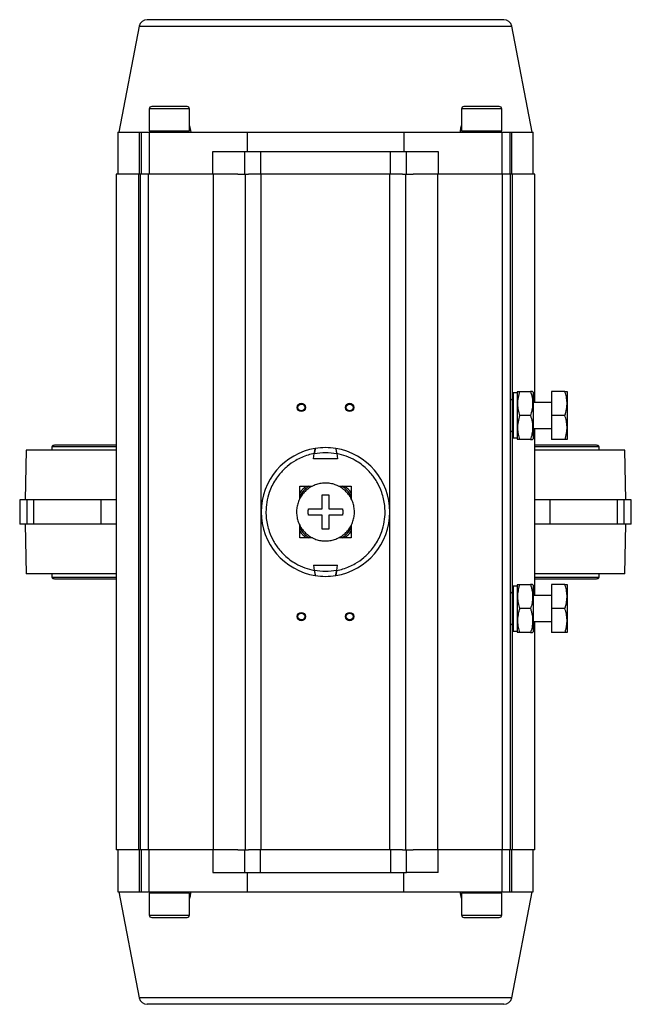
# Model space of a CAD drawing. Header units: millimetres. Extents: x 450 to 3165, y 25 to 2541.
# Tile 1 of 27: x 1259 to 1639, y 25 to 637. Entities that reach past the tile are written whole.
import ezdxf

# ---------------------------------------------------------------- set-up
doc = ezdxf.new("R2010")
doc.units = ezdxf.units.MM

msp = doc.modelspace()

# ---------------------------------------------------------------- linework, layer by layer
at = {"color": 7, "linetype": 'Continuous', "lineweight": 25}
for p, q in [((1333.52, 632.48), (1320.7, 566.53)), ((1577.7, 566.53), (1564.88, 632.48)), ((1339.7, 581.03), (1339.7, 567.53)), ((1364.7, 567.53), (1364.7, 581.03)), ((1533.7, 581.03), (1533.7, 567.53)), ((1558.7, 567.53), (1558.7, 581.03)), ((1364.7, 570.57), (1365.44, 566.53)), ((1320.2, 566.53), (1320.2, 540.53)), ((1320.2, 566.53), (1333.65, 566.53)), ((1333.65, 540.53), (1333.65, 566.53)), ((1333.65, 566.53), (1334.7, 566.53)), ((1334.7, 566.53), (1334.7, 540.53)), ((1334.7, 566.53), (1339.7, 566.53)), ((1339.7, 567.53), (1364.7, 567.53)), ((1339.7, 566.53), (1339.7, 540.53)), ((1339.7, 566.53), (1400.61, 566.53)), ((1344.2, 567.53), (1344.2, 566.53)), ((1360.2, 566.53), (1360.2, 567.53)), ((1400.61, 566.53), (1400.61, 554.53)), ((1400.61, 566.53), (1497.78, 566.53)), ((1497.78, 566.53), (1497.78, 554.53)), ((1497.78, 566.53), (1558.7, 566.53)), ((1533.7, 567.53), (1558.7, 567.53)), ((1538.2, 567.53), (1538.2, 566.53)), ((1554.2, 566.53), (1554.2, 567.53)), ((1558.7, 566.53), (1558.7, 540.53)), ((1558.7, 566.53), (1563.7, 566.53)), ((1563.7, 566.53), (1563.7, 540.53)), ((1563.7, 566.53), (1564.74, 566.53)), ((1564.74, 566.53), (1564.74, 540.53)), ((1564.74, 566.53), (1578.2, 566.53)), ((1578.2, 540.53), (1578.2, 566.53)), ((1379.2, 540.53), (1379.2, 554.53)), ((1379.2, 554.53), (1398.92, 554.53)), ((1398.92, 554.53), (1398.92, 540.53)), ((1398.92, 554.53), (1408.78, 554.53)), ((1408.78, 554.53), (1408.78, 540.53)), ((1408.78, 554.53), (1489.62, 554.53)), ((1489.62, 554.53), (1499.48, 554.53)), ((1489.62, 540.53), (1489.62, 554.53)), ((1499.48, 540.53), (1499.48, 554.53)), ((1499.48, 554.53), (1519.2, 554.53)), ((1519.2, 554.53), (1519.2, 540.53)), ((1319.2, 540.53), (1319.2, 120.53)), ((1333.12, 540.53), (1319.2, 540.53)), ((1333.12, 120.53), (1333.12, 540.53)), ((1334.2, 540.53), (1333.12, 540.53)), ((1334.2, 120.53), (1334.2, 540.53)), ((1339.2, 540.53), (1334.2, 540.53)), ((1339.2, 120.53), (1339.2, 540.53)), ((1379.62, 540.53), (1339.2, 540.53)), ((1379.62, 120.53), (1379.62, 540.53)), ((1394.72, 540.53), (1379.62, 540.53)), ((1394.72, 540.53), (1398.92, 540.53)), ((1398.92, 540.53), (1401.33, 540.53)), ((1399.34, 540.53), (1399.34, 120.53)), ((1409.2, 540.53), (1401.33, 540.53)), ((1409.2, 120.53), (1409.2, 540.53)), ((1489.2, 540.53), (1409.2, 540.53)), ((1489.2, 120.53), (1489.2, 540.53)), ((1497.06, 540.53), (1489.2, 540.53)), ((1497.06, 540.53), (1499.48, 540.53)), ((1499.06, 120.53), (1499.06, 540.53)), ((1499.48, 540.53), (1503.67, 540.53)), ((1518.78, 540.53), (1503.67, 540.53)), ((1518.78, 540.53), (1518.78, 120.53)), ((1559.2, 540.53), (1518.78, 540.53)), ((1559.2, 120.53), (1559.2, 540.53)), ((1564.2, 540.53), (1559.2, 540.53)), ((1564.2, 120.53), (1564.2, 540.53)), ((1565.27, 540.53), (1564.2, 540.53)), ((1579.2, 540.53), (1565.27, 540.53)), ((1579.2, 398.53), (1579.2, 540.53)), ((1568.2, 404.53), (1565.7, 404.53)), ((1565.7, 404.53), (1565.7, 376.53)), ((1568.48, 405.53), (1568.2, 405.03)), ((1568.2, 405.03), (1568.2, 376.03)), ((1569.82, 405.53), (1576.57, 405.53)), ((1578.2, 405.03), (1577.91, 405.53)), ((1578.2, 405.03), (1578.2, 376.03)), ((1589.55, 405.53), (1589.55, 390.53)), ((1597.92, 405.53), (1589.55, 405.53)), ((1599.55, 405.03), (1599.26, 405.53)), ((1599.55, 376.03), (1599.55, 405.03)), ((1565.35, 381.7), (1565.35, 399.35)), ((1565.7, 398.53), (1565.35, 398.53)), ((1589.55, 398.53), (1578.2, 398.53)), ((1576.57, 390.53), (1569.82, 390.53)), ((1589.55, 390.53), (1589.55, 375.53)), ((1597.92, 390.53), (1589.55, 390.53)), ((1565.35, 382.53), (1565.7, 382.53)), ((1578.2, 382.53), (1589.55, 382.53)), ((1579.2, 278.53), (1579.2, 382.53)), ((1565.7, 376.53), (1568.2, 376.53)), ((1568.2, 376.03), (1568.48, 375.53)), ((1576.57, 375.53), (1569.82, 375.53)), ((1577.91, 375.53), (1578.2, 376.03)), ((1597.92, 375.53), (1589.55, 375.53)), ((1599.26, 375.53), (1599.55, 376.03)), ((1263.2, 369.03), (1262.65, 338.03)), ((1319.2, 369.03), (1263.2, 369.03)), ((1279.1, 371.03), (1279.1, 369.03)), ((1319.2, 371.03), (1279.1, 371.03)), ((1319.2, 372.03), (1280.85, 372.03)), ((1617.55, 372.03), (1579.2, 372.03)), ((1619.3, 371.03), (1579.2, 371.03)), ((1635.2, 369.03), (1579.2, 369.03)), ((1619.3, 369.03), (1619.3, 371.03)), ((1635.74, 338.03), (1635.2, 369.03)), ((1441.66, 363.53), (1442.25, 366.87)), ((1456.73, 363.53), (1441.66, 363.53)), ((1456.14, 366.87), (1456.73, 363.53)), ((1433.2, 346.53), (1440.98, 346.53)), ((1433.2, 338.72), (1433.2, 346.53)), ((1457.41, 346.53), (1465.2, 346.53)), ((1465.2, 346.53), (1465.2, 338.64)), ((1259.2, 338.03), (1259.2, 323.03)), ((1263.91, 338.03), (1259.2, 338.03)), ((1263.91, 323.03), (1263.91, 338.03)), ((1267.7, 338.03), (1263.91, 338.03)), ((1267.7, 338.03), (1267.7, 323.03)), ((1309.78, 338.03), (1267.7, 338.03)), ((1309.78, 323.03), (1309.78, 338.03)), ((1319.2, 338.03), (1309.78, 338.03)), ((1588.61, 338.03), (1579.2, 338.03)), ((1588.61, 338.03), (1588.61, 323.03)), ((1630.69, 338.03), (1588.61, 338.03)), ((1630.69, 323.03), (1630.69, 338.03)), ((1634.48, 338.03), (1630.69, 338.03)), ((1634.48, 338.03), (1634.48, 323.03)), ((1639.2, 338.03), (1634.48, 338.03)), ((1639.2, 323.03), (1639.2, 338.03)), ((1438.61, 332.53), (1447.19, 332.53)), ((1451.19, 332.53), (1459.78, 332.53)), ((1447.2, 328.53), (1438.61, 328.53)), ((1459.78, 328.53), (1451.2, 328.53)), ((1263.91, 323.03), (1259.2, 323.03)), ((1262.65, 323.03), (1263.2, 292.03)), ((1267.7, 323.03), (1263.91, 323.03)), ((1309.78, 323.03), (1267.7, 323.03)), ((1319.2, 323.03), (1309.78, 323.03)), ((1433.2, 314.53), (1433.2, 322.42)), ((1465.2, 322.34), (1465.2, 314.53)), ((1588.61, 323.03), (1579.2, 323.03)), ((1630.69, 323.03), (1588.61, 323.03)), ((1634.48, 323.03), (1630.69, 323.03)), ((1639.2, 323.03), (1634.48, 323.03)), ((1635.2, 292.03), (1635.74, 323.03)), ((1441.04, 314.53), (1433.2, 314.53)), ((1465.2, 314.53), (1457.41, 314.53)), ((1441.66, 297.53), (1456.73, 297.53)), ((1441.66, 297.53), (1442.25, 294.19)), ((1456.14, 294.19), (1456.73, 297.53)), ((1319.2, 292.03), (1263.2, 292.03)), ((1279.1, 292.03), (1279.1, 290.03)), ((1279.1, 290.03), (1319.2, 290.03)), ((1280.85, 289.03), (1319.2, 289.03)), ((1635.2, 292.03), (1579.2, 292.03)), ((1579.2, 290.03), (1619.3, 290.03)), ((1579.2, 289.03), (1617.55, 289.03)), ((1619.3, 290.03), (1619.3, 292.03)), ((1568.2, 284.53), (1565.7, 284.53)), ((1565.7, 284.53), (1565.7, 256.53)), ((1568.48, 285.53), (1568.2, 285.03)), ((1568.2, 285.03), (1568.2, 256.03)), ((1569.82, 285.53), (1576.57, 285.53)), ((1578.2, 285.03), (1577.91, 285.53)), ((1578.2, 285.03), (1578.2, 256.03)), ((1589.55, 285.53), (1589.55, 270.53)), ((1597.92, 285.53), (1589.55, 285.53)), ((1599.55, 285.03), (1599.26, 285.53)), ((1599.55, 256.03), (1599.55, 285.03)), ((1565.35, 261.7), (1565.35, 279.35)), ((1565.7, 278.53), (1565.35, 278.53)), ((1589.55, 278.53), (1578.2, 278.53)), ((1576.57, 270.53), (1569.82, 270.53)), ((1597.92, 270.53), (1589.55, 270.53)), ((1589.55, 270.53), (1589.55, 255.53)), ((1565.35, 262.53), (1565.7, 262.53)), ((1578.2, 262.53), (1589.55, 262.53)), ((1579.2, 120.53), (1579.2, 262.53)), ((1565.7, 256.53), (1568.2, 256.53)), ((1568.2, 256.03), (1568.48, 255.53)), ((1576.57, 255.53), (1569.82, 255.53)), ((1577.91, 255.53), (1578.2, 256.03)), ((1597.92, 255.53), (1589.55, 255.53)), ((1599.26, 255.53), (1599.55, 256.03)), ((1333.12, 120.53), (1319.2, 120.53)), ((1320.2, 120.53), (1320.2, 94.53)), ((1334.2, 120.53), (1333.12, 120.53)), ((1333.65, 94.53), (1333.65, 120.53)), ((1339.2, 120.53), (1334.2, 120.53)), ((1334.7, 120.53), (1334.7, 94.53)), ((1379.62, 120.53), (1339.2, 120.53)), ((1339.7, 94.53), (1339.7, 120.53)), ((1379.2, 120.53), (1379.2, 106.53)), ((1394.72, 120.53), (1379.62, 120.53)), ((1394.72, 120.53), (1398.92, 120.53)), ((1398.92, 120.53), (1398.92, 106.53)), ((1398.92, 120.53), (1401.33, 120.53)), ((1409.2, 120.53), (1401.33, 120.53)), ((1408.78, 106.53), (1408.78, 120.53)), ((1489.2, 120.53), (1409.2, 120.53)), ((1497.06, 120.53), (1489.2, 120.53)), ((1489.62, 120.53), (1489.62, 106.53)), ((1497.06, 120.53), (1499.48, 120.53)), ((1499.48, 106.53), (1499.48, 120.53)), ((1499.48, 120.53), (1503.67, 120.53)), ((1518.78, 120.53), (1503.67, 120.53)), ((1559.2, 120.53), (1518.78, 120.53)), ((1519.2, 106.53), (1519.2, 120.53)), ((1558.7, 120.53), (1558.7, 94.53)), ((1564.2, 120.53), (1559.2, 120.53)), ((1563.7, 94.53), (1563.7, 120.53)), ((1565.27, 120.53), (1564.2, 120.53)), ((1564.74, 120.53), (1564.74, 94.53)), ((1579.2, 120.53), (1565.27, 120.53)), ((1578.2, 94.53), (1578.2, 120.53)), ((1379.2, 106.53), (1398.92, 106.53)), ((1398.92, 106.53), (1408.78, 106.53)), ((1400.61, 106.53), (1400.61, 94.53)), ((1408.78, 106.53), (1489.62, 106.53)), ((1489.62, 106.53), (1499.48, 106.53)), ((1497.78, 94.53), (1497.78, 106.53)), ((1519.2, 106.53), (1499.48, 106.53)), ((1320.2, 94.53), (1333.65, 94.53)), ((1320.7, 94.53), (1333.52, 28.57)), ((1333.65, 94.53), (1334.7, 94.53)), ((1334.7, 94.53), (1339.7, 94.53)), ((1339.7, 94.53), (1400.61, 94.53)), ((1339.7, 93.53), (1339.7, 80.03)), ((1364.7, 93.53), (1339.7, 93.53)), ((1344.2, 94.53), (1344.2, 93.53)), ((1360.2, 93.53), (1360.2, 94.53)), ((1364.7, 80.03), (1364.7, 93.53)), ((1400.61, 94.53), (1497.78, 94.53)), ((1497.78, 94.53), (1558.7, 94.53)), ((1533.7, 90.49), (1532.96, 94.53)), ((1533.7, 93.53), (1533.7, 80.03)), ((1558.7, 93.53), (1533.7, 93.53)), ((1538.2, 94.53), (1538.2, 93.53)), ((1554.2, 93.53), (1554.2, 94.53)), ((1558.7, 94.53), (1563.7, 94.53)), ((1558.7, 80.03), (1558.7, 93.53)), ((1563.7, 94.53), (1564.74, 94.53)), ((1564.74, 94.53), (1578.2, 94.53)), ((1564.88, 28.57), (1577.7, 94.53))]:
    msp.add_line(p, q, dxfattribs=at)
at = {"color": 8, "linetype": 'Continuous', "lineweight": 25}
for p, q in [((1333.52, 632.48), (1564.88, 632.48)), ((1364.7, 581.03), (1339.7, 581.03)), ((1558.7, 581.03), (1533.7, 581.03)), ((1565.27, 540.53), (1565.27, 399.8)), ((1565.27, 381.25), (1565.27, 279.8)), ((1565.27, 261.25), (1565.27, 120.53)), ((1339.7, 80.03), (1364.7, 80.03)), ((1533.7, 80.03), (1558.7, 80.03)), ((1564.88, 28.57), (1333.52, 28.57))]:
    msp.add_line(p, q, dxfattribs=at)
at = {"color": 7, "linetype": 'Continuous', "lineweight": 25}
for centre, radius in [((1434.2, 395.53), 2.6), ((1464.2, 395.53), 2.6), ((1434.2, 395.53), 2.1), ((1464.2, 395.53), 2.1), ((1434.2, 265.53), 2.6), ((1434.2, 265.53), 2.1), ((1464.2, 265.53), 2.6), ((1464.2, 265.53), 2.1)]:
    msp.add_circle(centre, radius, dxfattribs=at)
for centre, radius, start, end in [((1338.42, 631.53), 5, 90, 169), ((1559.97, 631.53), 5, 11, 90), ((1341.2, 581.03), 1.5, 90, 180), ((1363.2, 581.03), 1.5, 0, 90), ((1535.2, 581.03), 1.5, 90, 180), ((1557.2, 581.03), 1.5, 0, 90), ((1564.02, 399.35), 1.33, 0, 82.41046), ((1564.02, 381.7), 1.33, 277.58954, 0), ((1280.85, 370), 2.03, 90, 149.48976), ((1449.2, 330.53), 40, 99.11003, 260.88997), ((1449.2, 330.53), 40, 80.88997, 99.11003), ((1449.2, 330.53), 40, 279.11003, 80.88997), ((1617.55, 370), 2.03, 30.51024, 90), ((1449.2, 330.53), 19, 122.63686, 147.36314), ((1449.2, 330.53), 20, 126.8699, 143.1301), ((1449.2, 330.53), 19, 32.63686, 57.36314), ((1449.2, 330.53), 20, 36.8699, 53.1301), ((1449.2, 330.53), 19, 212.63686, 237.36314), ((1449.2, 330.53), 20, 216.8699, 233.1301), ((1449.2, 330.53), 19, 302.63686, 327.36314), ((1449.2, 330.53), 20, 306.8699, 323.1301), ((1280.85, 291.06), 2.03, 210.51024, 270), ((1449.2, 330.53), 40, 260.88997, 279.11003), ((1617.55, 291.06), 2.03, 270, 329.48976), ((1564.02, 279.35), 1.33, 0, 82.41046), ((1564.02, 261.7), 1.33, 277.58954, 0), ((1341.2, 80.03), 1.5, 180, 270), ((1363.2, 80.03), 1.5, 270, 360), ((1535.2, 80.03), 1.5, 180, 270), ((1557.2, 80.03), 1.5, 270, 360), ((1338.42, 29.53), 5, 191, 270), ((1559.97, 29.53), 5, 270, 349)]:
    msp.add_arc(centre, radius, start, end, dxfattribs=at)
for points, knots in [([(1559.97, 636.53), (1559.88, 636.53), (1559.7, 636.53), (1558.25, 636.53), (1555.84, 636.53), (1552.33, 636.53), (1547.73, 636.53), (1542.05, 636.53), (1535.33, 636.53), (1527.66, 636.53), (1519.15, 636.53), (1510.96, 636.53), (1503.44, 636.53), (1496.81, 636.53), (1488.94, 636.53), (1479.81, 636.53), (1469.48, 636.53), (1459.27, 636.53), (1449.2, 636.53), (1439.12, 636.53), (1428.91, 636.53), (1418.58, 636.53), (1408.28, 636.53), (1398.18, 636.53), (1388.44, 636.53), (1379.24, 636.53), (1370.73, 636.53), (1363.06, 636.53), (1357.08, 636.53), (1352.52, 636.53), (1349.09, 636.53), (1345.66, 636.53), (1342.55, 636.53), (1340.14, 636.53), (1338.69, 636.53), (1338.51, 636.53), (1338.42, 636.53)], [0, 0, 0, 0, 0.028641, 0.058247, 0.088731, 0.11999, 0.151897, 0.184307, 0.217062, 0.249992, 0.282923, 0.315678, 0.337287, 0.358735, 0.38001, 0.411269, 0.441753, 0.471359, 0.5, 0.528641, 0.558247, 0.588731, 0.61999, 0.651897, 0.684307, 0.717062, 0.749992, 0.782923, 0.815678, 0.837287, 0.858735, 0.88001, 0.911269, 0.941753, 0.971359, 1, 1, 1, 1]), ([(1363.2, 582.53), (1363.16, 582.53), (1363.09, 582.53), (1362.47, 582.53), (1361.46, 582.53), (1360.03, 582.53), (1358.27, 582.53), (1356.3, 582.53), (1354.25, 582.53), (1352.2, 582.53), (1350.14, 582.53), (1348.09, 582.53), (1346.12, 582.53), (1344.36, 582.53), (1342.93, 582.53), (1341.92, 582.53), (1341.3, 582.53), (1341.23, 582.53), (1341.2, 582.53)], [0, 0, 0, 0, 0.058258, 0.1200057, 0.1843204, 0.25, 0.3156796, 0.3799943, 0.441742, 0.5, 0.558258, 0.6200057, 0.6843204, 0.75, 0.8156796, 0.8799943, 0.941742, 1, 1, 1, 1]), ([(1557.2, 582.53), (1557.16, 582.53), (1557.09, 582.53), (1556.47, 582.53), (1555.46, 582.53), (1554.03, 582.53), (1552.27, 582.53), (1550.3, 582.53), (1548.25, 582.53), (1546.2, 582.53), (1544.14, 582.53), (1542.09, 582.53), (1540.12, 582.53), (1538.36, 582.53), (1536.93, 582.53), (1535.92, 582.53), (1535.3, 582.53), (1535.23, 582.53), (1535.2, 582.53)], [0, 0, 0, 0, 0.058258, 0.1200057, 0.1843204, 0.25, 0.3156796, 0.3799943, 0.441742, 0.5, 0.558258, 0.6200057, 0.6843204, 0.75, 0.8156796, 0.8799943, 0.941742, 1, 1, 1, 1]), ([(1532.96, 566.53), (1533.07, 567.48), (1533.25, 568.9), (1533.58, 570.24), (1533.7, 570.69)], [0, 0, 0, 0, 0.66481, 1, 1, 1, 1]), ([(1569.82, 405.53), (1569.44, 404.23), (1568.65, 401.59), (1568.37, 397.69), (1568.79, 393.97), (1569.48, 391.68), (1569.82, 390.53)], [0, 0, 0, 0, 0.2646136, 0.5349658, 0.7653524, 1, 1, 1, 1]), ([(1568.48, 405.53), (1568.55, 405.53), (1568.69, 405.53), (1569.44, 405.53), (1569.82, 405.53)], [0, 0, 0, 0, 0.494511, 1, 1, 1, 1]), ([(1576.57, 405.53), (1576.95, 404.23), (1577.74, 401.59), (1578.02, 397.69), (1577.6, 393.97), (1576.91, 391.68), (1576.57, 390.53)], [0, 0, 0, 0, 0.264614, 0.534966, 0.765352, 1, 1, 1, 1]), ([(1577.91, 405.53), (1577.84, 405.53), (1577.7, 405.53), (1576.95, 405.53), (1576.57, 405.53)], [0, 0, 0, 0, 0.494511, 1, 1, 1, 1]), ([(1597.92, 390.53), (1598.31, 391.83), (1599.09, 394.46), (1599.38, 398.36), (1598.96, 402.09), (1598.27, 404.38), (1597.92, 405.53)], [0, 0, 0, 0, 0.264614, 0.534966, 0.765352, 1, 1, 1, 1]), ([(1597.92, 405.53), (1598.11, 405.53), (1598.5, 405.53), (1598.92, 405.53), (1599.21, 405.53), (1599.24, 405.53), (1599.26, 405.53)], [0, 0, 0, 0, 0.247269, 0.495363, 0.746874, 1, 1, 1, 1]), ([(1569.82, 390.53), (1569.44, 389.23), (1568.65, 386.59), (1568.37, 382.69), (1568.79, 378.97), (1569.48, 376.68), (1569.82, 375.53)], [0, 0, 0, 0, 0.264614, 0.534966, 0.765352, 1, 1, 1, 1]), ([(1576.57, 390.53), (1576.95, 389.23), (1577.74, 386.59), (1578.02, 382.69), (1577.6, 378.97), (1576.91, 376.68), (1576.57, 375.53)], [0, 0, 0, 0, 0.264614, 0.534966, 0.765352, 1, 1, 1, 1]), ([(1597.92, 375.53), (1598.31, 376.83), (1599.09, 379.46), (1599.38, 383.36), (1598.96, 387.09), (1598.27, 389.38), (1597.92, 390.53)], [0, 0, 0, 0, 0.264614, 0.534966, 0.765352, 1, 1, 1, 1]), ([(1569.82, 375.53), (1569.45, 375.53), (1568.69, 375.53), (1568.55, 375.53), (1568.48, 375.53)], [0, 0, 0, 0, 0.495458, 1, 1, 1, 1]), ([(1576.57, 375.53), (1576.94, 375.53), (1577.7, 375.53), (1577.84, 375.53), (1577.91, 375.53)], [0, 0, 0, 0, 0.495458, 1, 1, 1, 1]), ([(1599.26, 375.53), (1599.24, 375.53), (1599.21, 375.53), (1598.93, 375.53), (1598.51, 375.53), (1598.12, 375.53), (1597.92, 375.53)], [0, 0, 0, 0, 0.246491, 0.494593, 0.746793, 1, 1, 1, 1]), ([(1442.86, 370.02), (1442.86, 370.02), (1442.86, 370.02), (1442.85, 369.99), (1442.83, 369.93), (1442.82, 369.86), (1442.79, 369.74), (1442.76, 369.59), (1442.72, 369.4), (1442.69, 369.24), (1442.65, 369.06), (1442.62, 368.87), (1442.58, 368.67), (1442.54, 368.45), (1442.5, 368.22), (1442.45, 367.98), (1442.4, 367.67), (1442.33, 367.31), (1442.28, 367.02), (1442.25, 366.87)], [0, 0, 0, 0, 0.049057, 0.098466, 0.148977, 0.199863, 0.248918, 0.348633, 0.399389, 0.449741, 0.500418, 0.552088, 0.60409, 0.657202, 0.710654, 0.765151, 0.819998, 0.909249, 1, 1, 1, 1]), ([(1442.25, 366.87), (1442.29, 367.06), (1442.35, 367.43), (1442.45, 367.97), (1442.55, 368.49), (1442.63, 368.95), (1442.71, 369.34), (1442.77, 369.65), (1442.82, 369.87), (1442.85, 370), (1442.86, 370.02), (1442.86, 370.02)], [0, 0, 0, 0, 0.115109, 0.233491, 0.348628, 0.46734, 0.578277, 0.692842, 0.797156, 0.904825, 1, 1, 1, 1]), ([(1455.53, 370.02), (1455.53, 370.02), (1455.53, 370.02), (1455.54, 369.99), (1455.56, 369.93), (1455.57, 369.86), (1455.6, 369.74), (1455.63, 369.59), (1455.67, 369.4), (1455.7, 369.24), (1455.74, 369.06), (1455.77, 368.87), (1455.81, 368.67), (1455.85, 368.45), (1455.89, 368.22), (1455.94, 367.98), (1455.99, 367.67), (1456.06, 367.31), (1456.11, 367.02), (1456.14, 366.87)], [0, 0, 0, 0, 0.049057, 0.098466, 0.148977, 0.199863, 0.248918, 0.348633, 0.399389, 0.449741, 0.500418, 0.552088, 0.60409, 0.657202, 0.710654, 0.765151, 0.819998, 0.909249, 1, 1, 1, 1]), ([(1455.53, 370.02), (1455.54, 369.99), (1455.56, 369.92), (1455.67, 369.43), (1455.78, 368.81), (1455.89, 368.22), (1456, 367.62), (1456.09, 367.16), (1456.14, 366.87)], [0, 0, 0, 0, 0.19956, 0.398931, 0.603436, 0.710238, 0.819826, 1, 1, 1, 1]), ([(1442.25, 366.87), (1440.94, 366.58), (1438.28, 365.98), (1434.41, 364.52), (1429.97, 362.3), (1425.2, 358.95), (1421.05, 354.76), (1418, 350.6), (1415.85, 346.76), (1413.92, 342.11), (1412.53, 336.68), (1412.09, 331.2), (1412.34, 326.46), (1413.02, 322.38), (1414.39, 317.6), (1416.78, 312.29), (1420.11, 307.43), (1423.63, 303.66), (1427, 300.82), (1431.2, 298.06), (1436.27, 295.63), (1440.29, 294.66), (1442.25, 294.19)], [0, 0, 0, 0, 0.0394801, 0.0799008, 0.121202, 0.1850839, 0.249992, 0.2932813, 0.3362685, 0.3788772, 0.4408003, 0.5, 0.539479, 0.5799008, 0.621202, 0.6850839, 0.749992, 0.7932813, 0.8362685, 0.8788772, 0.9408003, 1, 1, 1, 1]), ([(1456.14, 294.19), (1457.45, 294.48), (1460.11, 295.08), (1463.99, 296.53), (1468.43, 298.76), (1473.19, 302.11), (1477.34, 306.3), (1480.39, 310.46), (1482.54, 314.3), (1484.47, 318.95), (1485.86, 324.38), (1486.31, 329.86), (1486.05, 334.6), (1485.37, 338.68), (1484, 343.46), (1481.61, 348.77), (1478.28, 353.63), (1474.76, 357.4), (1471.39, 360.24), (1467.19, 363), (1462.12, 365.43), (1458.1, 366.4), (1456.14, 366.87)], [0, 0, 0, 0, 0.0394801, 0.0799008, 0.121202, 0.1850839, 0.249992, 0.2932813, 0.3362685, 0.3788772, 0.4408003, 0.5, 0.539479, 0.5799008, 0.621202, 0.6850839, 0.749992, 0.7932813, 0.8362685, 0.8788772, 0.9408003, 1, 1, 1, 1]), ([(1449.19, 348.53), (1449.69, 348.52), (1450.68, 348.49), (1452.18, 348.3), (1453.68, 347.98), (1455.14, 347.54), (1456.55, 346.98), (1457.9, 346.31), (1459.21, 345.51), (1460.43, 344.62), (1461.58, 343.62), (1462.63, 342.54), (1463.6, 341.36), (1464.75, 339.69), (1465.68, 337.88), (1466.37, 335.98), (1466.9, 334.02), (1467.18, 332.01), (1467.21, 329.98), (1467.06, 327.96), (1466.66, 325.97), (1466.01, 324.05), (1465.21, 322.19), (1464.17, 320.45), (1462.92, 318.85), (1461.54, 317.37), (1459.99, 316.06), (1458.28, 314.97), (1456.94, 314.25), (1455.54, 313.66), (1454.1, 313.19), (1452.62, 312.83), (1450.98, 312.59), (1448.83, 312.48), (1446.69, 312.65), (1444.71, 313.07), (1442.77, 313.66), (1440.91, 314.49), (1439.18, 315.54), (1437.96, 316.44), (1436.81, 317.44), (1435.76, 318.52), (1434.79, 319.7), (1433.64, 321.37), (1432.71, 323.18), (1432.02, 325.08), (1431.49, 327.03), (1431.21, 329.05), (1431.18, 331.07), (1431.33, 333.09), (1431.73, 335.08), (1432.38, 337), (1433.18, 338.86), (1434.22, 340.61), (1435.47, 342.2), (1436.5, 343.32), (1437.63, 344.35), (1438.82, 345.27), (1440.11, 346.09), (1441.9, 347.04), (1443.8, 347.75), (1445.77, 348.22), (1447.41, 348.47), (1448.56, 348.51), (1449.19, 348.53)], [0, 0, 0, 0, 0.013189, 0.02647, 0.04004, 0.053709, 0.066898, 0.080276, 0.093749, 0.107418, 0.120607, 0.133985, 0.147458, 0.161127, 0.187671, 0.201144, 0.214813, 0.241357, 0.25483, 0.268499, 0.295043, 0.308516, 0.322185, 0.348729, 0.362202, 0.375871, 0.402415, 0.415888, 0.429557, 0.442746, 0.456124, 0.469597, 0.483266, 0.500022, 0.526566, 0.540039, 0.553708, 0.580252, 0.593725, 0.607394, 0.620584, 0.633961, 0.647434, 0.661103, 0.687551, 0.70112, 0.71479, 0.741237, 0.754806, 0.768476, 0.794923, 0.808493, 0.822162, 0.848609, 0.862179, 0.875848, 0.889038, 0.902415, 0.915888, 0.929557, 0.956005, 0.969574, 0.983244, 1, 1, 1, 1]), ([(1447.19, 341.11), (1447.52, 341.16), (1448.18, 341.27), (1449.19, 341.31), (1450.2, 341.27), (1450.86, 341.17), (1451.19, 341.11)], [0, 0, 0, 0, 0.248908, 0.5, 0.748908, 1, 1, 1, 1]), ([(1447.19, 332.53), (1447.19, 333.98), (1447.19, 336.91), (1447.19, 339.7), (1447.19, 341.11)], [0, 0, 0, 0, 0.49456, 1, 1, 1, 1]), ([(1451.19, 341.11), (1451.19, 339.73), (1451.19, 336.94), (1451.19, 334.01), (1451.19, 332.53)], [0, 0, 0, 0, 0.49456, 1, 1, 1, 1]), ([(1438.61, 328.53), (1438.56, 328.85), (1438.45, 329.5), (1438.41, 330.5), (1438.45, 331.51), (1438.56, 332.19), (1438.61, 332.53)], [0, 0, 0, 0, 0.24457, 0.49121, 0.744455, 1, 1, 1, 1]), ([(1459.78, 332.53), (1459.83, 332.21), (1459.94, 331.56), (1459.98, 330.56), (1459.94, 329.54), (1459.83, 328.87), (1459.78, 328.53)], [0, 0, 0, 0, 0.24457, 0.49121, 0.744455, 1, 1, 1, 1]), ([(1447.2, 319.95), (1447.2, 321.33), (1447.2, 324.12), (1447.2, 327.05), (1447.2, 328.53)], [0, 0, 0, 0, 0.49456, 1, 1, 1, 1]), ([(1451.2, 328.53), (1451.2, 327.08), (1451.2, 324.15), (1451.2, 321.36), (1451.2, 319.95)], [0, 0, 0, 0, 0.49456, 1, 1, 1, 1]), ([(1451.2, 319.95), (1450.87, 319.89), (1450.21, 319.79), (1449.2, 319.74), (1448.19, 319.78), (1447.53, 319.89), (1447.2, 319.95)], [0, 0, 0, 0, 0.248908, 0.5, 0.748908, 1, 1, 1, 1]), ([(1442.25, 294.19), (1442.27, 294.09), (1442.3, 293.91), (1442.35, 293.63), (1442.4, 293.36), (1442.45, 293.09), (1442.5, 292.83), (1442.54, 292.58), (1442.59, 292.34), (1442.63, 292.11), (1442.67, 291.91), (1442.71, 291.73), (1442.74, 291.56), (1442.77, 291.42), (1442.79, 291.3), (1442.82, 291.2), (1442.83, 291.12), (1442.85, 291.05), (1442.86, 291.04), (1442.86, 291.03)], [0, 0, 0, 0, 0.05736, 0.115106, 0.174084, 0.233493, 0.290856, 0.348634, 0.407758, 0.467364, 0.522627, 0.57831, 0.635359, 0.692899, 0.744864, 0.79722, 0.850839, 0.904907, 1, 1, 1, 1]), ([(1442.25, 294.19), (1442.29, 294), (1442.35, 293.63), (1442.45, 293.09), (1442.55, 292.57), (1442.63, 292.11), (1442.71, 291.72), (1442.77, 291.41), (1442.82, 291.19), (1442.85, 291.06), (1442.86, 291.04), (1442.86, 291.03)], [0, 0, 0, 0, 0.115109, 0.233491, 0.348628, 0.46734, 0.578277, 0.692842, 0.797156, 0.904825, 1, 1, 1, 1]), ([(1455.53, 291.03), (1455.53, 291.04), (1455.53, 291.04), (1455.54, 291.07), (1455.56, 291.12), (1455.57, 291.19), (1455.6, 291.31), (1455.63, 291.47), (1455.67, 291.66), (1455.7, 291.82), (1455.74, 291.99), (1455.77, 292.18), (1455.81, 292.39), (1455.85, 292.61), (1455.89, 292.84), (1455.94, 293.08), (1455.99, 293.38), (1456.06, 293.75), (1456.11, 294.04), (1456.14, 294.19)], [0, 0, 0, 0, 0.0490573, 0.0984662, 0.1489767, 0.1998633, 0.2489184, 0.3486332, 0.3993889, 0.4497412, 0.5004179, 0.5520882, 0.6040896, 0.6572017, 0.7106539, 0.7651509, 0.8199978, 0.9092494, 1, 1, 1, 1]), ([(1456.14, 294.19), (1456.11, 294), (1456.04, 293.63), (1455.94, 293.09), (1455.85, 292.57), (1455.76, 292.11), (1455.68, 291.72), (1455.62, 291.41), (1455.57, 291.19), (1455.54, 291.06), (1455.53, 291.04), (1455.53, 291.03)], [0, 0, 0, 0, 0.1151094, 0.2334915, 0.3486278, 0.46734, 0.5782772, 0.6928423, 0.7971558, 0.9048246, 1, 1, 1, 1]), ([(1569.82, 285.53), (1569.62, 284.88), (1569.21, 283.59), (1568.77, 281.59), (1568.51, 279.56), (1568.46, 277.6), (1568.59, 275.74), (1568.87, 274), (1569.28, 272.25), (1569.64, 271.1), (1569.82, 270.53)], [0, 0, 0, 0, 0.132033, 0.26458, 0.399288, 0.535021, 0.649902, 0.765413, 0.882511, 1, 1, 1, 1]), ([(1568.48, 285.53), (1568.55, 285.53), (1568.69, 285.53), (1569.44, 285.53), (1569.82, 285.53)], [0, 0, 0, 0, 0.494511, 1, 1, 1, 1]), ([(1576.57, 285.53), (1576.77, 284.88), (1577.18, 283.59), (1577.62, 281.59), (1577.88, 279.56), (1577.93, 277.6), (1577.8, 275.74), (1577.52, 274), (1577.11, 272.25), (1576.75, 271.1), (1576.57, 270.53)], [0, 0, 0, 0, 0.132033, 0.26458, 0.399288, 0.535021, 0.649902, 0.765413, 0.882511, 1, 1, 1, 1]), ([(1577.91, 285.53), (1577.84, 285.53), (1577.7, 285.53), (1576.95, 285.53), (1576.57, 285.53)], [0, 0, 0, 0, 0.494511, 1, 1, 1, 1]), ([(1597.92, 270.53), (1598.13, 271.18), (1598.53, 272.47), (1598.97, 274.46), (1599.24, 276.5), (1599.29, 278.46), (1599.15, 280.31), (1598.88, 282.06), (1598.47, 283.81), (1598.1, 284.95), (1597.92, 285.53)], [0, 0, 0, 0, 0.132033, 0.26458, 0.399288, 0.535021, 0.649902, 0.765413, 0.882511, 1, 1, 1, 1]), ([(1597.92, 285.53), (1598.11, 285.53), (1598.5, 285.53), (1598.92, 285.53), (1599.21, 285.53), (1599.24, 285.53), (1599.26, 285.53)], [0, 0, 0, 0, 0.2472686, 0.4953626, 0.746874, 1, 1, 1, 1]), ([(1569.82, 270.53), (1569.62, 269.88), (1569.21, 268.59), (1568.77, 266.59), (1568.51, 264.56), (1568.46, 262.6), (1568.59, 260.74), (1568.87, 259), (1569.28, 257.25), (1569.64, 256.1), (1569.82, 255.53)], [0, 0, 0, 0, 0.132033, 0.26458, 0.399288, 0.535021, 0.649902, 0.765413, 0.882511, 1, 1, 1, 1]), ([(1576.57, 270.53), (1576.77, 269.88), (1577.18, 268.59), (1577.62, 266.59), (1577.88, 264.56), (1577.93, 262.6), (1577.8, 260.74), (1577.52, 259), (1577.11, 257.25), (1576.75, 256.1), (1576.57, 255.53)], [0, 0, 0, 0, 0.132033, 0.26458, 0.399288, 0.535021, 0.649902, 0.765413, 0.882511, 1, 1, 1, 1]), ([(1597.92, 255.53), (1598.13, 256.18), (1598.53, 257.47), (1598.97, 259.46), (1599.24, 261.5), (1599.29, 263.46), (1599.15, 265.31), (1598.88, 267.06), (1598.47, 268.81), (1598.1, 269.95), (1597.92, 270.53)], [0, 0, 0, 0, 0.132033, 0.26458, 0.399288, 0.535021, 0.649902, 0.765413, 0.882511, 1, 1, 1, 1]), ([(1569.82, 255.53), (1569.45, 255.53), (1568.69, 255.53), (1568.55, 255.53), (1568.48, 255.53)], [0, 0, 0, 0, 0.495458, 1, 1, 1, 1]), ([(1576.57, 255.53), (1576.94, 255.53), (1577.7, 255.53), (1577.84, 255.53), (1577.91, 255.53)], [0, 0, 0, 0, 0.495458, 1, 1, 1, 1]), ([(1599.26, 255.53), (1599.24, 255.53), (1599.21, 255.53), (1598.93, 255.53), (1598.51, 255.53), (1598.12, 255.53), (1597.92, 255.53)], [0, 0, 0, 0, 0.246491, 0.494593, 0.746793, 1, 1, 1, 1]), ([(1365.44, 94.53), (1365.32, 93.58), (1365.14, 92.16), (1364.81, 90.82), (1364.7, 90.37)], [0, 0, 0, 0, 0.66481, 1, 1, 1, 1]), ([(1341.2, 78.53), (1341.23, 78.53), (1341.3, 78.53), (1341.92, 78.53), (1342.93, 78.53), (1344.36, 78.53), (1346.12, 78.53), (1348.09, 78.53), (1350.14, 78.53), (1352.2, 78.53), (1354.25, 78.53), (1356.3, 78.53), (1358.27, 78.53), (1360.03, 78.53), (1361.46, 78.53), (1362.47, 78.53), (1363.09, 78.53), (1363.16, 78.53), (1363.2, 78.53)], [0, 0, 0, 0, 0.058258, 0.1200057, 0.1843204, 0.25, 0.3156796, 0.3799943, 0.441742, 0.5, 0.558258, 0.6200057, 0.6843204, 0.75, 0.8156796, 0.8799943, 0.941742, 1, 1, 1, 1]), ([(1535.2, 78.53), (1535.23, 78.53), (1535.3, 78.53), (1535.92, 78.53), (1536.93, 78.53), (1538.36, 78.53), (1540.12, 78.53), (1542.09, 78.53), (1544.14, 78.53), (1546.2, 78.53), (1548.25, 78.53), (1550.3, 78.53), (1552.27, 78.53), (1554.03, 78.53), (1555.46, 78.53), (1556.47, 78.53), (1557.09, 78.53), (1557.16, 78.53), (1557.2, 78.53)], [0, 0, 0, 0, 0.058258, 0.1200057, 0.1843204, 0.25, 0.3156796, 0.3799943, 0.441742, 0.5, 0.558258, 0.6200057, 0.6843204, 0.75, 0.8156796, 0.8799943, 0.941742, 1, 1, 1, 1]), ([(1559.97, 24.53), (1559.88, 24.53), (1559.7, 24.53), (1558.25, 24.53), (1555.84, 24.53), (1552.33, 24.53), (1547.73, 24.53), (1542.05, 24.53), (1535.33, 24.53), (1527.66, 24.53), (1519.15, 24.53), (1510.96, 24.53), (1503.44, 24.53), (1496.81, 24.53), (1488.94, 24.53), (1479.81, 24.53), (1469.48, 24.53), (1459.27, 24.53), (1449.2, 24.53), (1439.12, 24.53), (1428.91, 24.53), (1418.58, 24.53), (1408.28, 24.53), (1398.18, 24.53), (1388.44, 24.53), (1379.24, 24.53), (1370.73, 24.53), (1363.06, 24.53), (1357.08, 24.53), (1352.52, 24.53), (1349.09, 24.53), (1345.66, 24.53), (1342.55, 24.53), (1340.14, 24.53), (1338.69, 24.53), (1338.51, 24.53), (1338.42, 24.53)], [0, 0, 0, 0, 0.028641, 0.058247, 0.088731, 0.11999, 0.151897, 0.184307, 0.217062, 0.249992, 0.282923, 0.315678, 0.337287, 0.358735, 0.38001, 0.411269, 0.441753, 0.471359, 0.5, 0.528641, 0.558247, 0.588731, 0.61999, 0.651897, 0.684307, 0.717062, 0.749992, 0.782923, 0.815678, 0.837287, 0.858735, 0.88001, 0.911269, 0.941753, 0.971359, 1, 1, 1, 1])]:
    msp.add_open_spline(points, degree=3, knots=knots, dxfattribs=at)
for points in [[(1442.25, 366.87), (1444.57, 367.2), (1449.2, 367.86), (1453.82, 367.2), (1456.14, 366.87)], [(1456.14, 294.19), (1453.82, 293.86), (1449.2, 293.2), (1444.57, 293.86), (1442.25, 294.19)]]:
    msp.add_open_spline(points, degree=3, dxfattribs=at)

doc.saveas('drawing.dxf')
